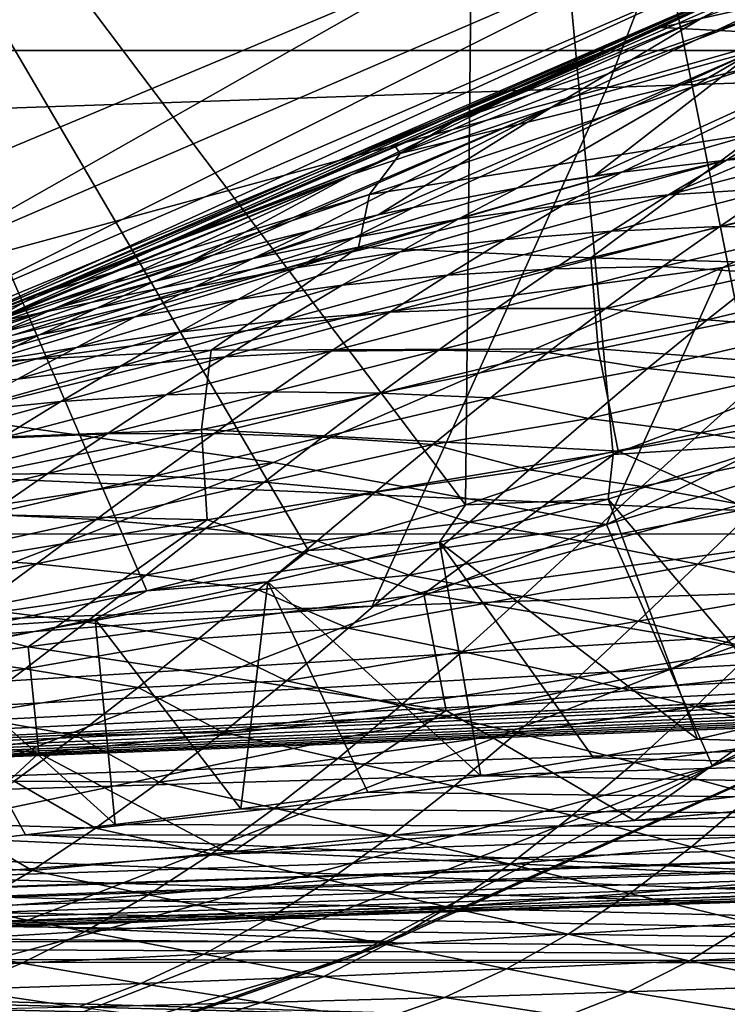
# Model space of a CAD drawing. Header units: metres. Extents: x -24 to 127, y -24 to 24.
# Tile 44 of 151: x 8.19 to 9.64, y -22.4 to -20.38. Entities that reach past the tile are written whole.
import ezdxf

# ---------------------------------------------------------------- set-up
doc = ezdxf.new("R2010")
doc.units = ezdxf.units.M
doc.layers.add('solid_12_381_051_XXX', color=7, linetype='CONTINUOUS')

msp = doc.modelspace()

# ---------------------------------------------------------------- linework, layer by layer
at = {"layer": 'solid_12_381_051_XXX'}
for points in [[(9.697616, -21.158199, 115.500305), (10.788756, -17.43136, 115.500305), (9.135562, -18.350891, 115.500305)], [(9.103477, -21.373009, 115.500305), (9.135562, -18.350891, 115.500305), (7.402788, -19.116707, 115.500305)], [(9.103477, -21.373009, 115.500305), (9.406446, -21.27013, 115.500305), (9.135562, -18.350891, 115.500305)], [(9.406446, -21.27013, 115.500305), (9.697616, -21.158199, 115.500305), (9.135562, -18.350891, 115.500305)], [(8.781968, -21.466639, 115.500305), (9.103477, -21.373009, 115.500305), (7.402788, -19.116707, 115.500305)], [(8.45036, -21.549452, 115.500305), (8.781968, -21.466639, 115.500305), (7.402788, -19.116707, 115.500305)], [(8.111662, -21.622686, 115.500305), (8.45036, -21.549452, 115.500305), (7.402788, -19.116707, 115.500305)], [(-14.275176, -19.292933, -4), (14.26134, -19.303198, -4), (-12.579165, -20.438396, -4)], [(-12.579165, -20.438396, -4), (14.26134, -19.303198, -4), (12.574455, -20.44149, -4)], [(9.394648, -20.516787, 145.265808), (13.25068, -20.384823, 145.272369), (13.596036, -19.324842, 145.380463)], [(9.803951, -19.455563, 145.37001), (9.394648, -20.516787, 145.265808), (13.596036, -19.324842, 145.380463)], [(5.522888, -20.650442, 145.257324), (9.394648, -20.516787, 145.265808), (9.803951, -19.455563, 145.37001)], [(5.98766, -19.588881, 145.356583), (5.522888, -20.650442, 145.257324), (9.803951, -19.455563, 145.37001)], [(11.239038, -19.491295), (9.504543, -20.393824), (11.41402, -19.967236)], [(9.705666, -20.299017, 99.090096), (9.504543, -20.393824), (11.239038, -19.491295)], [(59.841751, -19.867161, 145.14682), (1.109345, -22.166018, 145.039566), (59.851875, -20.189493, 145.038406)], [(55.963516, -19.998268, 145.153839), (1.109345, -22.166018, 145.039566), (59.841751, -19.867161, 145.14682)], [(9.504543, -20.393824), (10.531027, -20.447254), (11.41402, -19.967236)], [(55.963516, -19.998268, 145.153839), (52.034367, -20.130415, 145.153961), (1.109345, -22.166018, 145.039566)], [(52.034367, -20.130415, 145.153961), (48.109379, -20.262423, 145.154083), (1.109345, -22.166018, 145.039566)], [(7.969439, -20.88072, 118.090416), (9.73667, -20.117496, 118.090416), (8.008641, -20.983437, 118.200302)], [(9.022534, -20.283527, 118.050301), (9.73667, -20.117496, 118.090416), (7.969439, -20.88072, 118.090416)], [(9.73667, -20.117496, 118.090416), (9.784565, -20.216459, 118.200302), (8.008641, -20.983437, 118.200302)], [(59.851875, -20.189493, 145.038406), (1.109345, -22.166018, 145.039566), (59.859264, -20.418592, 144.783661)], [(8.008641, -20.983437, 118.200302), (9.784565, -20.216459, 118.200302), (8.02297, -21.020988, 118.350304)], [(9.784565, -20.216459, 118.200302), (9.802072, -20.25264, 118.350304), (8.02297, -21.020988, 118.350304)], [(9.883652, -20.21579, 99.855171), (9.143891, -20.558191, 99.657066), (9.705666, -20.299017, 99.090096)], [(9.883652, -20.21579, 99.855171), (9.182291, -20.543585, 100.530533), (9.143891, -20.558191, 99.657066)], [(9.590851, -20.373678, 101.063431), (9.182291, -20.543585, 100.530533), (9.883652, -20.21579, 99.855171)], [(10.007833, -20.217781, 101.590546), (9.279767, -20.558157, 102.225449), (9.590851, -20.373678, 101.063431)], [(9.698309, -20.441282, 102.728195), (9.279767, -20.558157, 102.225449), (10.007833, -20.217781, 101.590546)], [(8.224089, -20.943123, 138.832825), (8.02297, -21.020988, 118.350304), (9.802072, -20.25264, 118.350304)], [(8.459322, -20.849218, 138.761627), (8.224089, -20.943123, 138.832825), (9.802072, -20.25264, 118.350304)], [(8.960238, -20.638899, 138.618195), (8.459322, -20.849218, 138.761627), (9.802072, -20.25264, 118.350304)], [(9.083547, -20.584927, 138.584656), (8.960238, -20.638899, 138.618195), (9.802072, -20.25264, 118.350304)], [(9.693583, -20.304789, 138.429977), (9.083547, -20.584927, 138.584656), (9.802072, -20.25264, 118.350304)], [(48.109379, -20.262423, 145.154083), (44.188541, -20.394289, 145.154205), (1.109345, -22.166018, 145.039566)], [(7.751997, -20.268105, 118.050301), (9.022534, -20.283527, 118.050301), (8.117997, -20.66243, 118.050301)], [(8.117997, -20.66243, 118.050301), (9.022534, -20.283527, 118.050301), (7.969439, -20.88072, 118.090416)], [(9.779688, -20.280197, 138.785385), (9.083547, -20.584927, 138.584656), (9.693583, -20.304789, 138.429977)], [(9.779688, -20.280197, 138.785385), (9.712507, -20.367552, 139.209793), (9.083547, -20.584927, 138.584656)], [(9.705666, -20.299017, 99.090096), (9.143891, -20.558191, 99.657066), (9.504543, -20.393824)], [(10.129232, -20.350868, 103.220413), (9.367981, -20.69841, 103.820938), (9.698309, -20.441282, 102.728195)], [(9.424743, -20.690599, 103.883743), (9.367981, -20.69841, 103.820938), (10.129232, -20.350868, 103.220413)], [(9.638849, -20.666159, 104.11689), (9.424743, -20.690599, 103.883743), (10.129232, -20.350868, 103.220413)], [(9.701792, -20.66053, 104.184479), (9.638849, -20.666159, 104.11689), (10.129232, -20.350868, 103.220413)], [(9.590851, -20.373678, 101.063431), (8.871694, -20.695816, 101.714348), (9.182291, -20.543585, 100.530533)], [(9.279767, -20.558157, 102.225449), (8.871694, -20.695816, 101.714348), (9.590851, -20.373678, 101.063431)], [(8.96958, -20.652508, 139.016907), (9.083547, -20.584927, 138.584656), (9.712507, -20.367552, 139.209793)], [(8.96958, -20.652508, 139.016907), (9.712507, -20.367552, 139.209793), (9.690554, -20.475662, 139.640839)], [(44.188541, -20.394289, 145.154205), (40.271862, -20.526018, 145.154312), (1.109345, -22.166018, 145.039566)], [(9.504543, -20.393824), (7.692328, -21.143669), (10.531027, -20.447254)], [(7.974201, -21.039537, 100.792358), (7.692328, -21.143669), (9.504543, -20.393824)], [(8.566689, -20.805332, 100.224487), (7.974201, -21.039537, 100.792358), (9.504543, -20.393824)], [(9.143891, -20.558191, 99.657066), (8.566689, -20.805332, 100.224487), (9.504543, -20.393824)], [(13.25068, -20.384823, 145.272369), (8.912516, -21.580709, 145.155258), (12.827929, -21.449024, 145.155136)], [(9.394648, -20.516787, 145.265808), (8.912516, -21.580709, 145.155258), (13.25068, -20.384823, 145.272369)], [(59.859264, -20.418592, 144.783661), (1.109345, -22.166018, 145.039566), (1.117308, -22.394527, 144.784851)], [(59.859264, -20.418592, 144.783661), (1.117308, -22.394527, 144.784851), (1.120382, -22.47504, 144.451126)], [(59.859264, -20.418592, 144.783661), (1.120382, -22.47504, 144.451126), (59.861588, -20.49943, 144.450089)], [(6.613466, -22.227875, 142.425186), (59.859268, -20.418762, 142.388962), (59.861588, -20.49943, 142.722702)], [(6.613466, -22.227875, 142.425186), (7.283093, -22.185158, 142.384247), (59.859268, -20.418762, 142.388962)], [(7.283093, -22.185158, 142.384247), (7.952052, -22.138771, 142.343018), (59.859268, -20.418762, 142.388962)], [(7.952052, -22.138771, 142.343018), (8.619524, -22.088577, 142.301987), (59.859268, -20.418762, 142.388962)], [(8.619524, -22.088577, 142.301987), (9.450535, -22.02037, 142.251785), (59.859268, -20.418762, 142.388962)], [(9.450535, -22.02037, 142.251785), (10.276367, -21.946102, 142.203812), (59.859268, -20.418762, 142.388962)], [(-12.579165, -20.438396, -4), (12.574455, -20.44149, -4), (10.799569, -21.432852, -4)], [(-12.579165, -20.438396, -4), (10.799569, -21.432852, -4), (-10.794077, -21.435608, -4)], [(7.692328, -21.143669), (9.631575, -20.886044), (10.531027, -20.447254)], [(9.698309, -20.441282, 102.728195), (8.925008, -20.778486, 103.316063), (9.279767, -20.558157, 102.225449)], [(8.997091, -20.763208, 103.400002), (8.925008, -20.778486, 103.316063), (9.698309, -20.441282, 102.728195)], [(9.210792, -20.722977, 103.644791), (8.997091, -20.763208, 103.400002), (9.698309, -20.441282, 102.728195)], [(9.367981, -20.69841, 103.820938), (9.210792, -20.722977, 103.644791), (9.698309, -20.441282, 102.728195)], [(11.128927, -20.564457, -0.07612), (10.531027, -20.447254), (9.631575, -20.886044)], [(8.906872, -20.736238, 139.462631), (9.690554, -20.475662, 139.640839), (9.704774, -20.610218, 140.068695)], [(8.96958, -20.652508, 139.016907), (9.690554, -20.475662, 139.640839), (8.906872, -20.736238, 139.462631)], [(1.120382, -22.47504, 144.451126), (1.8965, -22.448938, 142.68895), (59.861588, -20.49943, 142.722702)], [(59.861588, -20.49943, 144.450089), (1.120382, -22.47504, 144.451126), (59.861588, -20.49943, 142.722702)], [(1.8965, -22.448938, 142.68895), (2.574058, -22.423161, 142.649353), (59.861588, -20.49943, 142.722702)], [(2.574058, -22.423161, 142.649353), (3.250641, -22.396427, 142.615494), (59.861588, -20.49943, 142.722702)], [(3.250641, -22.396427, 142.615494), (3.925891, -22.367735, 142.580002), (59.861588, -20.49943, 142.722702)], [(3.925891, -22.367735, 142.580002), (4.599798, -22.336807, 142.543045), (59.861588, -20.49943, 142.722702)], [(4.599798, -22.336807, 142.543045), (5.272353, -22.303373, 142.504776), (59.861588, -20.49943, 142.722702)], [(9.394648, -20.516787, 145.265808), (5.001327, -21.712252, 145.155365), (8.912516, -21.580709, 145.155258)], [(5.522888, -20.650442, 145.257324), (5.001327, -21.712252, 145.155365), (9.394648, -20.516787, 145.265808)], [(5.272353, -22.303373, 142.504776), (5.943547, -22.267155, 142.465408), (59.861588, -20.49943, 142.722702)], [(5.943547, -22.267155, 142.465408), (6.613466, -22.227875, 142.425186), (59.861588, -20.49943, 142.722702)], [(40.271862, -20.526018, 145.154312), (36.359341, -20.657604, 145.154434), (1.109345, -22.166018, 145.039566)], [(9.182291, -20.543585, 100.530533), (8.471082, -20.846865, 101.197418), (8.566689, -20.805332, 100.224487)], [(8.871694, -20.695816, 101.714348), (8.471082, -20.846865, 101.197418), (9.182291, -20.543585, 100.530533)], [(9.182291, -20.543585, 100.530533), (8.566689, -20.805332, 100.224487), (9.143891, -20.558191, 99.657066)], [(9.279767, -20.558157, 102.225449), (8.542616, -20.872766, 102.858353), (8.871694, -20.695816, 101.714348)], [(8.585645, -20.861103, 102.910835), (8.542616, -20.872766, 102.858353), (9.279767, -20.558157, 102.225449)], [(8.789715, -20.809366, 103.156464), (8.585645, -20.861103, 102.910835), (9.279767, -20.558157, 102.225449)], [(8.925008, -20.778486, 103.316063), (8.789715, -20.809366, 103.156464), (9.279767, -20.558157, 102.225449)], [(9.392717, -21.413239, -0.07612), (11.128927, -20.564457, -0.07612), (9.631575, -20.886044)], [(11.283468, -20.850021, -0.293171), (11.128927, -20.564457, -0.07612), (9.392717, -21.413239, -0.07612)], [(8.96958, -20.652508, 139.016907), (8.960238, -20.638899, 138.618195), (9.083547, -20.584927, 138.584656)], [(8.884028, -20.844227, 139.910812), (9.704774, -20.610218, 140.068695), (9.360735, -20.866665, 140.42421)], [(8.906872, -20.736238, 139.462631), (9.704774, -20.610218, 140.068695), (8.884028, -20.844227, 139.910812)], [(9.704774, -20.610218, 140.068695), (10.135268, -20.68059, 140.547607), (9.360735, -20.866665, 140.42421)], [(36.359341, -20.657604, 145.154434), (32.450977, -20.789053, 145.154556), (1.109345, -22.166018, 145.039566)], [(8.96958, -20.652508, 139.016907), (8.224089, -20.943123, 138.832825), (8.459322, -20.849218, 138.761627)], [(8.96958, -20.652508, 139.016907), (8.906872, -20.736238, 139.462631), (8.224089, -20.943123, 138.832825)], [(8.96958, -20.652508, 139.016907), (8.459322, -20.849218, 138.761627), (8.960238, -20.638899, 138.618195)], [(9.520421, -20.73757, 104.299294), (9.701792, -20.66053, 104.184479), (9.858503, -20.649132, 104.349541)], [(9.520421, -20.73757, 104.299294), (9.858503, -20.649132, 104.349541), (9.741774, -20.723749, 104.531235)], [(9.303619, -20.758368, 104.061684), (9.424743, -20.690599, 103.883743), (9.638849, -20.666159, 104.11689)], [(9.303619, -20.758368, 104.061684), (9.638849, -20.666159, 104.11689), (9.520421, -20.73757, 104.299294)], [(9.520421, -20.73757, 104.299294), (9.638849, -20.666159, 104.11689), (9.701792, -20.66053, 104.184479)], [(8.871694, -20.695816, 101.714348), (8.140298, -20.993151, 102.357964), (8.471082, -20.846865, 101.197418)], [(8.177097, -20.981358, 102.404381), (8.140298, -20.993151, 102.357964), (8.871694, -20.695816, 101.714348)], [(8.381526, -20.918608, 102.659973), (8.177097, -20.981358, 102.404381), (8.871694, -20.695816, 101.714348)], [(8.542616, -20.872766, 102.858353), (8.381526, -20.918608, 102.659973), (8.871694, -20.695816, 101.714348)], [(9.088887, -20.787481, 103.822464), (9.210792, -20.722977, 103.644791), (9.424743, -20.690599, 103.883743)], [(9.088887, -20.787481, 103.822464), (9.424743, -20.690599, 103.883743), (9.303619, -20.758368, 104.061684)], [(9.424743, -20.690599, 103.883743), (9.210792, -20.722977, 103.644791), (9.367981, -20.69841, 103.820938)], [(9.360735, -20.866665, 140.42421), (10.135268, -20.68059, 140.547607), (10.184998, -20.889776, 140.927719)], [(8.119236, -21.002283, 139.291641), (8.224089, -20.943123, 138.832825), (8.906872, -20.736238, 139.462631)], [(8.119236, -21.002283, 139.291641), (8.906872, -20.736238, 139.462631), (8.884028, -20.844227, 139.910812)], [(8.876235, -20.824467, 103.581642), (8.997091, -20.763208, 103.400002), (9.210792, -20.722977, 103.644791)], [(8.876235, -20.824467, 103.581642), (9.210792, -20.722977, 103.644791), (9.088887, -20.787481, 103.822464)], [(9.185366, -20.828657, 104.245018), (9.520421, -20.73757, 104.299294), (9.403026, -20.811821, 104.482613)], [(9.185366, -20.828657, 104.245018), (9.303619, -20.758368, 104.061684), (9.520421, -20.73757, 104.299294)], [(9.403026, -20.811821, 104.482613), (9.741774, -20.723749, 104.531235), (9.625216, -20.802069, 104.714607)], [(9.403026, -20.811821, 104.482613), (9.520421, -20.73757, 104.299294), (9.741774, -20.723749, 104.531235)], [(9.625216, -20.802069, 104.714607), (9.961478, -20.721222, 104.767166), (9.841168, -20.807251, 104.957825)], [(9.625216, -20.802069, 104.714607), (9.741774, -20.723749, 104.531235), (9.961478, -20.721222, 104.767166)], [(8.96985, -20.853931, 104.005707), (9.303619, -20.758368, 104.061684), (9.185366, -20.828657, 104.245018)], [(8.96985, -20.853931, 104.005707), (9.088887, -20.787481, 103.822464), (9.303619, -20.758368, 104.061684)], [(8.667465, -20.867655, 103.336319), (8.925008, -20.778486, 103.316063), (8.997091, -20.763208, 103.400002)], [(8.667465, -20.867655, 103.336319), (8.997091, -20.763208, 103.400002), (8.876235, -20.824467, 103.581642)], [(8.667465, -20.867655, 103.336319), (8.789715, -20.809366, 103.156464), (8.925008, -20.778486, 103.316063)], [(32.450977, -20.789053, 145.154556), (30.352413, -20.859632, 145.154617), (1.109345, -22.166018, 145.039566)], [(8.756491, -20.887209, 103.764702), (9.088887, -20.787481, 103.822464), (8.96985, -20.853931, 104.005707)], [(8.756491, -20.887209, 103.764702), (8.876235, -20.824467, 103.581642), (9.088887, -20.787481, 103.822464)], [(8.471082, -20.846865, 101.197418), (7.974201, -21.039537, 100.792358), (8.566689, -20.805332, 100.224487)], [(8.465042, -20.91522, 103.082603), (8.585645, -20.861103, 102.910835), (8.789715, -20.809366, 103.156464)], [(8.465042, -20.91522, 103.082603), (8.789715, -20.809366, 103.156464), (8.667465, -20.867655, 103.336319)], [(9.067085, -20.901775, 104.427521), (9.403026, -20.811821, 104.482613), (9.285538, -20.889334, 104.665092)], [(9.067085, -20.901775, 104.427521), (9.185366, -20.828657, 104.245018), (9.403026, -20.811821, 104.482613)], [(9.285538, -20.889334, 104.665092), (9.625216, -20.802069, 104.714607), (9.508505, -20.88409, 104.897125)], [(9.285538, -20.889334, 104.665092), (9.403026, -20.811821, 104.482613), (9.625216, -20.802069, 104.714607)], [(9.508505, -20.88409, 104.897125), (9.625216, -20.802069, 104.714607), (9.841168, -20.807251, 104.957825)], [(9.508505, -20.88409, 104.897125), (9.841168, -20.807251, 104.957825), (9.720579, -20.897808, 105.147583)], [(8.547031, -20.926872, 103.519234), (8.876235, -20.824467, 103.581642), (8.756491, -20.887209, 103.764702)], [(8.547031, -20.926872, 103.519234), (8.667465, -20.867655, 103.336319), (8.876235, -20.824467, 103.581642)], [(8.850847, -20.922781, 104.188126), (9.185366, -20.828657, 104.245018), (9.067085, -20.901775, 104.427521)], [(8.850847, -20.922781, 104.188126), (8.96985, -20.853931, 104.005707), (9.185366, -20.828657, 104.245018)], [(30.352413, -20.859632, 145.154617), (28.53182, -20.920864, 145.154663), (1.109345, -22.166018, 145.039566)], [(8.471082, -20.846865, 101.197418), (7.752154, -21.12454, 101.861237), (7.974201, -21.039537, 100.792358)], [(7.781624, -21.114241, 101.899315), (7.752154, -21.12454, 101.861237), (8.471082, -20.846865, 101.197418)], [(7.979144, -21.046354, 102.153168), (7.781624, -21.114241, 101.899315), (8.471082, -20.846865, 101.197418)], [(8.140298, -20.993151, 102.357964), (7.979144, -21.046354, 102.153168), (8.471082, -20.846865, 101.197418)], [(8.059285, -21.082674, 139.759399), (8.884028, -20.844227, 139.910812), (8.582229, -21.055725, 140.306335)], [(8.119236, -21.002283, 139.291641), (8.884028, -20.844227, 139.910812), (8.059285, -21.082674, 139.759399)], [(8.884028, -20.844227, 139.910812), (9.360735, -20.866665, 140.42421), (8.582229, -21.055725, 140.306335)], [(8.636826, -20.951925, 103.94696), (8.96985, -20.853931, 104.005707), (8.850847, -20.922781, 104.188126)], [(8.636826, -20.951925, 103.94696), (8.756491, -20.887209, 103.764702), (8.96985, -20.853931, 104.005707)], [(11.283468, -20.850021, -0.293171), (9.392717, -21.413239, -0.07612), (9.523148, -21.71059, -0.293171)], [(11.283468, -20.850021, -0.293171), (9.523148, -21.71059, -0.293171), (11.386651, -21.040688, -0.618042)], [(8.26062, -20.970232, 102.832954), (8.542616, -20.872766, 102.858353), (8.585645, -20.861103, 102.910835)], [(8.26062, -20.970232, 102.832954), (8.585645, -20.861103, 102.910835), (8.465042, -20.91522, 103.082603)], [(8.26062, -20.970232, 102.832954), (8.381526, -20.918608, 102.659973), (8.542616, -20.872766, 102.858353)], [(8.34753, -20.96944, 103.260033), (8.667465, -20.867655, 103.336319), (8.547031, -20.926872, 103.519234)], [(8.34753, -20.96944, 103.260033), (8.465042, -20.91522, 103.082603), (8.667465, -20.867655, 103.336319)], [(8.582229, -21.055725, 140.306335), (9.360735, -20.866665, 140.42421), (9.375637, -21.053379, 140.831924)], [(9.360735, -20.866665, 140.42421), (10.184998, -20.889776, 140.927719), (9.375637, -21.053379, 140.831924)], [(7.692328, -21.143669), (8.709864, -21.286419), (9.631575, -20.886044)], [(8.426693, -20.987635, 103.701393), (8.756491, -20.887209, 103.764702), (8.636826, -20.951925, 103.94696)], [(8.426693, -20.987635, 103.701393), (8.547031, -20.926872, 103.519234), (8.756491, -20.887209, 103.764702)], [(9.392717, -21.413239, -0.07612), (9.631575, -20.886044), (8.709864, -21.286419)], [(8.948363, -20.978146, 104.609825), (9.285538, -20.889334, 104.665092), (9.167505, -20.970558, 104.847412)], [(8.948363, -20.978146, 104.609825), (9.067085, -20.901775, 104.427521), (9.285538, -20.889334, 104.665092)], [(9.167505, -20.970558, 104.847412), (9.508505, -20.88409, 104.897125), (9.391149, -20.970251, 105.079491)], [(9.167505, -20.970558, 104.847412), (9.285538, -20.889334, 104.665092), (9.508505, -20.88409, 104.897125)], [(9.375637, -21.053379, 140.831924), (10.184998, -20.889776, 140.927719), (10.257591, -21.121254, 141.285355)], [(9.391149, -20.970251, 105.079491), (9.508505, -20.88409, 104.897125), (9.720579, -20.897808, 105.147583)], [(9.391149, -20.970251, 105.079491), (9.720579, -20.897808, 105.147583), (9.599153, -20.993277, 105.337189)], [(9.599153, -20.993277, 105.337189), (9.720579, -20.897808, 105.147583), (9.948137, -20.911131, 105.375084)], [(28.53182, -20.920864, 145.154663), (24.599512, -21.053118, 145.154785), (1.109345, -22.166018, 145.039566)], [(8.057713, -21.030073, 102.581764), (8.177097, -20.981358, 102.404381), (8.381526, -20.918608, 102.659973)], [(8.057713, -21.030073, 102.581764), (8.381526, -20.918608, 102.659973), (8.26062, -20.970232, 102.832954)], [(8.142472, -21.021519, 103.010338), (8.465042, -20.91522, 103.082603), (8.34753, -20.96944, 103.260033)], [(8.142472, -21.021519, 103.010338), (8.26062, -20.970232, 102.832954), (8.465042, -20.91522, 103.082603)], [(8.731489, -20.994413, 104.370316), (9.067085, -20.901775, 104.427521), (8.948363, -20.978146, 104.609825)], [(8.731489, -20.994413, 104.370316), (8.850847, -20.922781, 104.188126), (9.067085, -20.901775, 104.427521)], [(9.599153, -20.993277, 105.337189), (9.948137, -20.911131, 105.375084), (9.827414, -21.012024, 105.564636)], [(8.2301, -21.02471, 103.436798), (8.547031, -20.926872, 103.519234), (8.426693, -20.987635, 103.701393)], [(8.2301, -21.02471, 103.436798), (8.34753, -20.96944, 103.260033), (8.547031, -20.926872, 103.519234)], [(8.516879, -21.018967, 104.128975), (8.850847, -20.922781, 104.188126), (8.731489, -20.994413, 104.370316)], [(8.516879, -21.018967, 104.128975), (8.636826, -20.951925, 103.94696), (8.850847, -20.922781, 104.188126)], [(8.224089, -20.943123, 138.832825), (7.948735, -21.049171, 138.919327), (8.02297, -21.020988, 118.350304)], [(8.119236, -21.002283, 139.291641), (7.948735, -21.049171, 138.919327), (8.224089, -20.943123, 138.832825)], [(8.306147, -21.050278, 103.883286), (8.636826, -20.951925, 103.94696), (8.516879, -21.018967, 104.128975)], [(8.306147, -21.050278, 103.883286), (8.426693, -20.987635, 103.701393), (8.636826, -20.951925, 103.94696)], [(7.939001, -21.078646, 102.759087), (8.26062, -20.970232, 102.832954), (8.142472, -21.021519, 103.010338)], [(7.939001, -21.078646, 102.759087), (8.057713, -21.030073, 102.581764), (8.26062, -20.970232, 102.832954)], [(8.024381, -21.0735, 103.187164), (8.34753, -20.96944, 103.260033), (8.2301, -21.02471, 103.436798)], [(8.024381, -21.0735, 103.187164), (8.142472, -21.021519, 103.010338), (8.34753, -20.96944, 103.260033)], [(8.611188, -21.06922, 104.553146), (8.948363, -20.978146, 104.609825), (8.828645, -21.058098, 104.792709)], [(8.611188, -21.06922, 104.553146), (8.731489, -20.994413, 104.370316), (8.948363, -20.978146, 104.609825)], [(8.828645, -21.058098, 104.792709), (9.167505, -20.970558, 104.847412), (9.0485, -21.055691, 105.030144)], [(8.828645, -21.058098, 104.792709), (8.948363, -20.978146, 104.609825), (9.167505, -20.970558, 104.847412)], [(9.0485, -21.055691, 105.030144), (9.391149, -20.970251, 105.079491), (9.27294, -21.060547, 105.261909)], [(9.0485, -21.055691, 105.030144), (9.167505, -20.970558, 104.847412), (9.391149, -20.970251, 105.079491)], [(9.27294, -21.060547, 105.261909), (9.391149, -20.970251, 105.079491), (9.599153, -20.993277, 105.337189)], [(8.112569, -21.08131, 103.613251), (8.426693, -20.987635, 103.701393), (8.306147, -21.050278, 103.883286)], [(8.112569, -21.08131, 103.613251), (8.2301, -21.02471, 103.436798), (8.426693, -20.987635, 103.701393)], [(8.396083, -21.08872, 104.3116), (8.731489, -20.994413, 104.370316), (8.611188, -21.06922, 104.553146)], [(8.396083, -21.08872, 104.3116), (8.516879, -21.018967, 104.128975), (8.731489, -20.994413, 104.370316)], [(9.27294, -21.060547, 105.261909), (9.599153, -20.993277, 105.337189), (9.477197, -21.093119, 105.526024)], [(9.477197, -21.093119, 105.526024), (9.599153, -20.993277, 105.337189), (9.827414, -21.012024, 105.564636)], [(8.18486, -21.115152, 104.06572), (8.516879, -21.018967, 104.128975), (8.396083, -21.08872, 104.3116)], [(8.18486, -21.115152, 104.06572), (8.306147, -21.050278, 103.883286), (8.516879, -21.018967, 104.128975)], [(9.477197, -21.093119, 105.526024), (9.827414, -21.012024, 105.564636), (9.706518, -21.117163, 105.752602)], [(7.906216, -21.126419, 103.363701), (8.2301, -21.02471, 103.436798), (8.112569, -21.08131, 103.613251)], [(7.906216, -21.126419, 103.363701), (8.024381, -21.0735, 103.187164), (8.2301, -21.02471, 103.436798)], [(9.523148, -21.71059, -0.293171), (9.610233, -21.909126, -0.618042), (11.386651, -21.040688, -0.618042)], [(11.386651, -21.040688, -0.618042), (9.610233, -21.909126, -0.618042), (10.718762, -21.473429, -1)], [(24.599512, -21.053118, 145.154785), (20.671427, -21.185228, 145.154907), (1.109345, -22.166018, 145.039566)], [(7.801109, -21.247, 140.192612), (8.582229, -21.055725, 140.306335), (8.562721, -21.218397, 140.740997)], [(8.059285, -21.082674, 139.759399), (8.582229, -21.055725, 140.306335), (7.801109, -21.247, 140.192612)], [(7.994502, -21.139536, 103.790054), (8.306147, -21.050278, 103.883286), (8.18486, -21.115152, 104.06572)], [(7.994502, -21.139536, 103.790054), (8.112569, -21.08131, 103.613251), (8.306147, -21.050278, 103.883286)], [(8.489881, -21.147135, 104.736656), (8.828645, -21.058098, 104.792709), (8.708251, -21.141241, 104.975639)], [(8.489881, -21.147135, 104.736656), (8.611188, -21.06922, 104.553146), (8.828645, -21.058098, 104.792709)], [(8.562721, -21.218397, 140.740997), (9.375637, -21.053379, 140.831924), (9.417191, -21.262718, 141.221664)], [(8.582229, -21.055725, 140.306335), (9.375637, -21.053379, 140.831924), (8.562721, -21.218397, 140.740997)], [(8.708251, -21.141241, 104.975639), (9.0485, -21.055691, 105.030144), (8.929224, -21.143963, 105.212128)], [(8.708251, -21.141241, 104.975639), (8.828645, -21.058098, 104.792709), (9.0485, -21.055691, 105.030144)], [(8.929224, -21.143963, 105.212128), (9.0485, -21.055691, 105.030144), (9.27294, -21.060547, 105.261909)], [(8.929224, -21.143963, 105.212128), (9.27294, -21.060547, 105.261909), (9.154843, -21.153852, 105.442818)], [(9.154843, -21.153852, 105.442818), (9.27294, -21.060547, 105.261909), (9.477197, -21.093119, 105.526024)], [(9.375637, -21.053379, 140.831924), (10.257591, -21.121254, 141.285355), (9.417191, -21.262718, 141.221664)], [(8.274062, -21.161371, 104.495369), (8.611188, -21.06922, 104.553146), (8.489881, -21.147135, 104.736656)], [(8.274062, -21.161371, 104.495369), (8.396083, -21.08872, 104.3116), (8.611188, -21.06922, 104.553146)], [(8.062257, -21.182594, 104.24955), (8.396083, -21.08872, 104.3116), (8.274062, -21.161371, 104.495369)], [(8.062257, -21.182594, 104.24955), (8.18486, -21.115152, 104.06572), (8.396083, -21.08872, 104.3116)], [(9.154843, -21.153852, 105.442818), (9.477197, -21.093119, 105.526024), (9.355805, -21.195799, 105.712296)], [(9.355805, -21.195799, 105.712296), (9.477197, -21.093119, 105.526024), (9.706518, -21.117163, 105.752602)], [(9.355805, -21.195799, 105.712296), (9.706518, -21.117163, 105.752602), (9.58626, -21.225035, 105.937645)], [(9.417191, -21.262718, 141.221664), (10.257591, -21.121254, 141.285355), (9.829347, -21.444773, 141.599075)], [(9.58626, -21.225035, 105.937645), (9.706518, -21.117163, 105.752602), (9.939747, -21.149099, 105.97393)], [(8.368665, -21.227188, 104.919159), (8.708251, -21.141241, 104.975639), (8.588228, -21.226477, 105.156982)], [(8.368665, -21.227188, 104.919159), (8.489881, -21.147135, 104.736656), (8.708251, -21.141241, 104.975639)], [(8.588228, -21.226477, 105.156982), (8.708251, -21.141241, 104.975639), (8.929224, -21.143963, 105.212128)], [(7.692328, -21.143669), (5.827826, -21.732061), (8.709864, -21.286419)], [(7.938856, -21.252228, 104.433983), (8.274062, -21.161371, 104.495369), (8.151721, -21.236206, 104.678886)], [(7.938856, -21.252228, 104.433983), (8.062257, -21.182594, 104.24955), (8.274062, -21.161371, 104.495369)], [(8.151721, -21.236206, 104.678886), (8.489881, -21.147135, 104.736656), (8.368665, -21.227188, 104.919159)], [(8.151721, -21.236206, 104.678886), (8.274062, -21.161371, 104.495369), (8.489881, -21.147135, 104.736656)], [(8.588228, -21.226477, 105.156982), (8.929224, -21.143963, 105.212128), (8.810407, -21.234339, 105.39222)], [(8.810407, -21.234339, 105.39222), (8.929224, -21.143963, 105.212128), (9.154843, -21.153852, 105.442818)], [(8.810407, -21.234339, 105.39222), (9.154843, -21.153852, 105.442818), (9.03713, -21.249338, 105.62175)], [(9.03713, -21.249338, 105.62175), (9.154843, -21.153852, 105.442818), (9.355805, -21.195799, 105.712296)], [(9.741963, -21.248314, 115.450317), (9.697616, -21.158199, 115.500305), (9.406446, -21.27013, 115.500305)], [(9.58626, -21.225035, 105.937645), (9.939747, -21.149099, 105.97393), (9.820539, -21.262072, 106.157753)], [(20.671427, -21.185228, 145.154907), (16.747566, -21.317198, 145.155014), (1.109345, -22.166018, 145.039566)], [(9.03713, -21.249338, 105.62175), (9.355805, -21.195799, 105.712296), (9.234357, -21.300962, 105.896912)], [(9.234357, -21.300962, 105.896912), (9.355805, -21.195799, 105.712296), (9.58626, -21.225035, 105.937645)], [(7.747575, -21.384186, 140.653595), (8.562721, -21.218397, 140.740997), (8.573923, -21.403667, 141.16217)], [(7.801109, -21.247, 140.192612), (8.562721, -21.218397, 140.740997), (7.747575, -21.384186, 140.653595)], [(8.562721, -21.218397, 140.740997), (9.417191, -21.262718, 141.221664), (8.573923, -21.403667, 141.16217)], [(8.029541, -21.312618, 104.86142), (8.368665, -21.227188, 104.919159), (8.247462, -21.309019, 105.100754)], [(8.029541, -21.312618, 104.86142), (8.151721, -21.236206, 104.678886), (8.368665, -21.227188, 104.919159)], [(8.247462, -21.309019, 105.100754), (8.588228, -21.226477, 105.156982), (8.467989, -21.313705, 105.337593)], [(8.247462, -21.309019, 105.100754), (8.368665, -21.227188, 104.919159), (8.588228, -21.226477, 105.156982)], [(8.467989, -21.313705, 105.337593), (8.588228, -21.226477, 105.156982), (8.810407, -21.234339, 105.39222)], [(8.467989, -21.313705, 105.337593), (8.810407, -21.234339, 105.39222), (8.691139, -21.32688, 105.571762)], [(8.691139, -21.32688, 105.571762), (8.810407, -21.234339, 105.39222), (9.03713, -21.249338, 105.62175)], [(9.234357, -21.300962, 105.896912), (9.58626, -21.225035, 105.937645), (9.465695, -21.335436, 106.121147)], [(9.465695, -21.335436, 106.121147), (9.58626, -21.225035, 105.937645), (9.820539, -21.262072, 106.157753)], [(8.573923, -21.403667, 141.16217), (9.417191, -21.262718, 141.221664), (9.01863, -21.555729, 141.575241)], [(8.691139, -21.32688, 105.571762), (9.03713, -21.249338, 105.62175), (8.918787, -21.347078, 105.800217)], [(8.918787, -21.347078, 105.800217), (9.03713, -21.249338, 105.62175), (9.234357, -21.300962, 105.896912)], [(9.417191, -21.262718, 141.221664), (9.829347, -21.444773, 141.599075), (9.01863, -21.555729, 141.575241)], [(9.396474, -21.361645, 115.45607), (9.741963, -21.248314, 115.450317), (9.406446, -21.27013, 115.500305)], [(9.776597, -21.807558, 115.310699), (9.741963, -21.248314, 115.450317), (9.396474, -21.361645, 115.45607)], [(9.465695, -21.335436, 106.121147), (9.820539, -21.262072, 106.157753), (9.700821, -21.377495, 106.340073)], [(9.396474, -21.361645, 115.45607), (9.406446, -21.27013, 115.500305), (9.103477, -21.373009, 115.500305)], [(5.827826, -21.732061), (7.7701, -21.647043), (8.709864, -21.286419)], [(9.392717, -21.413239, -0.07612), (8.709864, -21.286419), (7.7701, -21.647043)], [(8.918787, -21.347078, 105.800217), (9.234357, -21.300962, 105.896912), (9.11192, -21.408388, 106.081245)], [(9.11192, -21.408388, 106.081245), (9.234357, -21.300962, 105.896912), (9.465695, -21.335436, 106.121147)], [(16.747566, -21.317198, 145.155014), (12.827929, -21.449024, 145.155136), (1.109345, -22.166018, 145.039566)], [(7.906478, -21.390879, 105.044518), (8.247462, -21.309019, 105.100754), (8.12524, -21.392841, 105.282959)], [(7.906478, -21.390879, 105.044518), (8.029541, -21.312618, 104.86142), (8.247462, -21.309019, 105.100754)], [(8.12524, -21.392841, 105.282959), (8.247462, -21.309019, 105.100754), (8.467989, -21.313705, 105.337593)], [(8.12524, -21.392841, 105.282959), (8.467989, -21.313705, 105.337593), (8.34665, -21.402977, 105.518784)], [(8.34665, -21.402977, 105.518784), (8.467989, -21.313705, 105.337593), (8.691139, -21.32688, 105.571762)], [(8.34665, -21.402977, 105.518784), (8.691139, -21.32688, 105.571762), (8.570724, -21.421415, 105.75177)], [(8.570724, -21.421415, 105.75177), (8.691139, -21.32688, 105.571762), (8.918787, -21.347078, 105.800217)], [(9.11192, -21.408388, 106.081245), (9.465695, -21.335436, 106.121147), (9.344072, -21.447855, 106.304222)], [(9.344072, -21.447855, 106.304222), (9.465695, -21.335436, 106.121147), (9.700821, -21.377495, 106.340073)], [(8.570724, -21.421415, 105.75177), (8.918787, -21.347078, 105.800217), (8.799266, -21.446674, 105.978989)], [(8.799266, -21.446674, 105.978989), (8.918787, -21.347078, 105.800217), (9.11192, -21.408388, 106.081245)], [(9.050797, -21.449484, 115.466927), (9.396474, -21.361645, 115.45607), (9.103477, -21.373009, 115.500305)], [(9.579302, -21.853668, 115.306526), (9.396474, -21.361645, 115.45607), (9.050797, -21.449484, 115.466927)], [(9.579302, -21.853668, 115.306526), (9.776597, -21.807558, 115.310699), (9.396474, -21.361645, 115.45607)], [(7.747575, -21.384186, 140.653595), (8.573923, -21.403667, 141.16217), (7.729041, -21.543633, 141.10553)], [(9.050797, -21.449484, 115.466927), (9.103477, -21.373009, 115.500305), (8.781968, -21.466639, 115.500305)], [(9.344072, -21.447855, 106.304222), (9.700821, -21.377495, 106.340073), (9.579985, -21.494551, 106.521759)], [(9.579985, -21.494551, 106.521759), (9.700821, -21.377495, 106.340073), (9.939528, -21.427, 106.553696)], [(7.729041, -21.543633, 141.10553), (8.573923, -21.403667, 141.16217), (8.206804, -21.66412, 141.553833)], [(8.001538, -21.478409, 105.466454), (8.12524, -21.392841, 105.282959), (8.34665, -21.402977, 105.518784)], [(8.001538, -21.478409, 105.466454), (8.34665, -21.402977, 105.518784), (8.223863, -21.493858, 105.701035)], [(8.573923, -21.403667, 141.16217), (9.01863, -21.555729, 141.575241), (8.206804, -21.66412, 141.553833)], [(8.223863, -21.493858, 105.701035), (8.34665, -21.402977, 105.518784), (8.570724, -21.421415, 105.75177)], [(7.592345, -22.115746, -0.07612), (9.392717, -21.413239, -0.07612), (7.7701, -21.647043)], [(9.523148, -21.71059, -0.293171), (9.392717, -21.413239, -0.07612), (7.592345, -22.115746, -0.07612)], [(8.223863, -21.493858, 105.701035), (8.570724, -21.421415, 105.75177), (8.44894, -21.517296, 105.932549)], [(8.44894, -21.517296, 105.932549), (8.570724, -21.421415, 105.75177), (8.799266, -21.446674, 105.978989)], [(8.799266, -21.446674, 105.978989), (9.11192, -21.408388, 106.081245), (8.988134, -21.517227, 106.265785)], [(8.988134, -21.517227, 106.265785), (9.11192, -21.408388, 106.081245), (9.344072, -21.447855, 106.304222)], [(-10.794077, -21.435608, -4), (10.799569, -21.432852, -4), (8.949168, -22.26848, -4)], [(-10.794077, -21.435608, -4), (8.949168, -22.26848, -4), (-8.933308, -22.274727, -4)], [(8.949168, -22.26848, -4), (10.799569, -21.432852, -4), (10.718762, -21.473429, -1)], [(9.01863, -21.555729, 141.575241), (9.829347, -21.444773, 141.599075), (9.89964, -21.703178, 141.923889)], [(9.579985, -21.494551, 106.521759), (9.939528, -21.427, 106.553696), (9.819456, -21.54825, 106.733856)], [(12.827929, -21.449024, 145.155136), (8.912516, -21.580709, 145.155258), (1.109345, -22.166018, 145.039566)], [(8.44894, -21.517296, 105.932549), (8.799266, -21.446674, 105.978989), (8.678495, -21.547216, 106.158173)], [(8.678495, -21.547216, 106.158173), (8.799266, -21.446674, 105.978989), (8.988134, -21.517227, 106.265785)], [(8.698421, -21.530716, 115.47435), (9.050797, -21.449484, 115.466927), (8.781968, -21.466639, 115.500305)], [(9.13549, -21.928617, 115.295784), (9.050797, -21.449484, 115.466927), (8.698421, -21.530716, 115.47435)], [(8.988134, -21.517227, 106.265785), (9.344072, -21.447855, 106.304222), (9.221156, -21.561136, 106.487175)], [(9.366271, -21.892252, 115.301743), (9.579302, -21.853668, 115.306526), (9.050797, -21.449484, 115.466927)], [(9.13549, -21.928617, 115.295784), (9.366271, -21.892252, 115.301743), (9.050797, -21.449484, 115.466927)], [(9.221156, -21.561136, 106.487175), (9.344072, -21.447855, 106.304222), (9.579985, -21.494551, 106.521759)], [(7.876491, -21.564972, 105.651016), (8.001538, -21.478409, 105.466454), (8.223863, -21.493858, 105.701035)], [(8.698421, -21.530716, 115.47435), (8.781968, -21.466639, 115.500305), (8.45036, -21.549452, 115.500305)], [(9.610233, -21.909126, -0.618042), (8.862804, -22.303602, -1), (10.718762, -21.473429, -1)], [(8.949168, -22.26848, -4), (10.718762, -21.473429, -1), (8.862804, -22.303602, -1)], [(7.876491, -21.564972, 105.651016), (8.223863, -21.493858, 105.701035), (8.099907, -21.585361, 105.883934)], [(8.099907, -21.585361, 105.883934), (8.223863, -21.493858, 105.701035), (8.44894, -21.517296, 105.932549)], [(9.221156, -21.561136, 106.487175), (9.579985, -21.494551, 106.521759), (9.457943, -21.611742, 106.70295)], [(9.457943, -21.611742, 106.70295), (9.579985, -21.494551, 106.521759), (9.819456, -21.54825, 106.733856)], [(8.099907, -21.585361, 105.883934), (8.44894, -21.517296, 105.932549), (8.326091, -21.613363, 106.113655)], [(8.326091, -21.613363, 106.113655), (8.44894, -21.517296, 105.932549), (8.678495, -21.547216, 106.158173)], [(8.678495, -21.547216, 106.158173), (8.988134, -21.517227, 106.265785), (8.863275, -21.625931, 106.450157)], [(8.863275, -21.625931, 106.450157), (8.988134, -21.517227, 106.265785), (9.221156, -21.561136, 106.487175)], [(7.729041, -21.543633, 141.10553), (8.206804, -21.66412, 141.553833), (7.39479, -21.769831, 141.533844)], [(8.326091, -21.613363, 106.113655), (8.678495, -21.547216, 106.158173), (8.556652, -21.647488, 106.337509)], [(8.344074, -21.607254, 115.477081), (8.698421, -21.530716, 115.47435), (8.45036, -21.549452, 115.500305)], [(8.643039, -21.996849, 115.280106), (8.698421, -21.530716, 115.47435), (8.344074, -21.607254, 115.477081)], [(8.556652, -21.647488, 106.337509), (8.678495, -21.547216, 106.158173), (8.863275, -21.625931, 106.450157)], [(8.643039, -21.996849, 115.280106), (8.903839, -21.96216, 115.288872), (8.698421, -21.530716, 115.47435)], [(8.903839, -21.96216, 115.288872), (9.13549, -21.928617, 115.295784), (8.698421, -21.530716, 115.47435)], [(8.344074, -21.607254, 115.477081), (8.45036, -21.549452, 115.500305), (8.111662, -21.622686, 115.500305)], [(8.206804, -21.66412, 141.553833), (9.01863, -21.555729, 141.575241), (9.064387, -21.794975, 141.936295)], [(8.863275, -21.625931, 106.450157), (9.221156, -21.561136, 106.487175), (9.097208, -21.673546, 106.66967)], [(9.01863, -21.555729, 141.575241), (9.89964, -21.703178, 141.923889), (9.064387, -21.794975, 141.936295)], [(9.097208, -21.673546, 106.66967), (9.221156, -21.561136, 106.487175), (9.457943, -21.611742, 106.70295)], [(9.457943, -21.611742, 106.70295), (9.819456, -21.54825, 106.733856), (9.69827, -21.668734, 106.913124)], [(8.912516, -21.580709, 145.155258), (5.001327, -21.712252, 145.155365), (1.109345, -22.166018, 145.039566)], [(7.974155, -21.677053, 106.06842), (8.099907, -21.585361, 105.883934), (8.326091, -21.613363, 106.113655)], [(7.997988, -21.677774, 115.475311), (8.344074, -21.607254, 115.477081), (8.111662, -21.622686, 115.500305)], [(8.385061, -22.028481, 115.270531), (8.344074, -21.607254, 115.477081), (7.997988, -21.677774, 115.475311)], [(8.385061, -22.028481, 115.270531), (8.643039, -21.996849, 115.280106), (8.344074, -21.607254, 115.477081)], [(7.974155, -21.677053, 106.06842), (8.326091, -21.613363, 106.113655), (8.201056, -21.709431, 106.296738)], [(8.201056, -21.709431, 106.296738), (8.326091, -21.613363, 106.113655), (8.556652, -21.647488, 106.337509)], [(8.556652, -21.647488, 106.337509), (8.863275, -21.625931, 106.450157), (8.736465, -21.733784, 106.635651)], [(8.736465, -21.733784, 106.635651), (8.863275, -21.625931, 106.450157), (9.097208, -21.673546, 106.66967)], [(9.097208, -21.673546, 106.66967), (9.457943, -21.611742, 106.70295), (9.334795, -21.727266, 106.883553)], [(9.334795, -21.727266, 106.883553), (9.457943, -21.611742, 106.70295), (9.69827, -21.668734, 106.913124)], [(8.201056, -21.709431, 106.296738), (8.556652, -21.647488, 106.337509), (8.432262, -21.747463, 106.51918)], [(8.432262, -21.747463, 106.51918), (8.556652, -21.647488, 106.337509), (8.736465, -21.733784, 106.635651)], [(7.39479, -21.769831, 141.533844), (8.206804, -21.66412, 141.553833), (8.229094, -21.882061, 141.950592)], [(8.206804, -21.66412, 141.553833), (9.064387, -21.794975, 141.936295), (8.229094, -21.882061, 141.950592)], [(7.845222, -21.768953, 106.256523), (7.974155, -21.677053, 106.06842), (8.201056, -21.709431, 106.296738)], [(8.201226, -22.049633, 115.263199), (8.385061, -22.028481, 115.270531), (7.997988, -21.677774, 115.475311)], [(8.11586, -22.059225, 115.259605), (8.201226, -22.049633, 115.263199), (7.997988, -21.677774, 115.475311)], [(8.736465, -21.733784, 106.635651), (9.097208, -21.673546, 106.66967), (8.970892, -21.78459, 106.853699)], [(8.970892, -21.78459, 106.853699), (9.097208, -21.673546, 106.66967), (9.334795, -21.727266, 106.883553)], [(9.334795, -21.727266, 106.883553), (9.69827, -21.668734, 106.913124), (9.575786, -21.786684, 107.091843)], [(9.575786, -21.786684, 107.091843), (9.69827, -21.668734, 106.913124), (9.940722, -21.732788, 107.119431)], [(9.064387, -21.794975, 141.936295), (9.89964, -21.703178, 141.923889), (9.450535, -22.02037, 142.251785)], [(9.89964, -21.703178, 141.923889), (10.276367, -21.946102, 142.203812), (9.450535, -22.02037, 142.251785)], [(9.523148, -21.71059, -0.293171), (7.592345, -22.115746, -0.07612), (7.697775, -22.422853, -0.293171)], [(9.523148, -21.71059, -0.293171), (7.697775, -22.422853, -0.293171), (9.610233, -21.909126, -0.618042)], [(7.845222, -21.768953, 106.256523), (8.201056, -21.709431, 106.296738), (8.073073, -21.804955, 106.482956)], [(8.073073, -21.804955, 106.482956), (8.201056, -21.709431, 106.296738), (8.432262, -21.747463, 106.51918)], [(8.970892, -21.78459, 106.853699), (9.334795, -21.727266, 106.883553), (9.208912, -21.840721, 107.066017)], [(9.208912, -21.840721, 107.066017), (9.334795, -21.727266, 106.883553), (9.575786, -21.786684, 107.091843)], [(8.073073, -21.804955, 106.482956), (8.432262, -21.747463, 106.51918), (8.305329, -21.845877, 106.703239)], [(8.305329, -21.845877, 106.703239), (8.432262, -21.747463, 106.51918), (8.606494, -21.840239, 106.824104)], [(8.432262, -21.747463, 106.51918), (8.736465, -21.733784, 106.635651), (8.606494, -21.840239, 106.824104)], [(8.606494, -21.840239, 106.824104), (8.736465, -21.733784, 106.635651), (8.970892, -21.78459, 106.853699)], [(9.575786, -21.786684, 107.091843), (9.940722, -21.732788, 107.119431), (9.818824, -21.852215, 107.296158)], [(7.39479, -21.769831, 141.533844), (8.229094, -21.882061, 141.950592), (7.394577, -21.964525, 141.965668)], [(8.606494, -21.840239, 106.824104), (8.970892, -21.78459, 106.853699), (8.841709, -21.892965, 107.040077)], [(8.841709, -21.892965, 107.040077), (8.970892, -21.78459, 106.853699), (9.208912, -21.840721, 107.066017)], [(9.208912, -21.840721, 107.066017), (9.575786, -21.786684, 107.091843), (9.450306, -21.901596, 107.272598)], [(9.450306, -21.901596, 107.272598), (9.575786, -21.786684, 107.091843), (9.818824, -21.852215, 107.296158)], [(7.944353, -21.897118, 106.669159), (8.073073, -21.804955, 106.482956), (8.305329, -21.845877, 106.703239)], [(8.229094, -21.882061, 141.950592), (9.064387, -21.794975, 141.936295), (8.619524, -22.088577, 142.301987)], [(9.064387, -21.794975, 141.936295), (9.450535, -22.02037, 142.251785), (8.619524, -22.088577, 142.301987)], [(16.263376, -22.055109, 115.268021), (9.776597, -21.807558, 115.310699), (9.579302, -21.853668, 115.306526)], [(7.944353, -21.897118, 106.669159), (8.305329, -21.845877, 106.703239), (8.178073, -21.939728, 106.886551)], [(8.178073, -21.939728, 106.886551), (8.305329, -21.845877, 106.703239), (8.475513, -21.941927, 107.012512)], [(8.305329, -21.845877, 106.703239), (8.606494, -21.840239, 106.824104), (8.475513, -21.941927, 107.012512)], [(8.475513, -21.941927, 107.012512), (8.606494, -21.840239, 106.824104), (8.841709, -21.892965, 107.040077)], [(8.841709, -21.892965, 107.040077), (9.208912, -21.840721, 107.066017), (9.08058, -21.949938, 107.250069)], [(9.08058, -21.949938, 107.250069), (9.208912, -21.840721, 107.066017), (9.450306, -21.901596, 107.272598)], [(16.263376, -22.055109, 115.268021), (9.579302, -21.853668, 115.306526), (9.366271, -21.892252, 115.301743)], [(9.450306, -21.901596, 107.272598), (9.818824, -21.852215, 107.296158), (9.693802, -21.967297, 107.47493)], [(7.394577, -21.964525, 141.965668), (8.229094, -21.882061, 141.950592), (7.952052, -22.138771, 142.343018)], [(8.229094, -21.882061, 141.950592), (8.619524, -22.088577, 142.301987), (7.952052, -22.138771, 142.343018)], [(7.697775, -22.422853, -0.293171), (7.768168, -22.627901, -0.618042), (9.610233, -21.909126, -0.618042)], [(9.610233, -21.909126, -0.618042), (7.768168, -22.627901, -0.618042), (8.862804, -22.303602, -1)], [(8.475513, -21.941927, 107.012512), (8.841709, -21.892965, 107.040077), (8.71198, -21.994989, 107.225616)], [(8.71198, -21.994989, 107.225616), (8.841709, -21.892965, 107.040077), (9.08058, -21.949938, 107.250069)], [(9.08058, -21.949938, 107.250069), (9.450306, -21.901596, 107.272598), (9.322831, -22.010469, 107.454147)], [(16.263376, -22.055109, 115.268021), (9.366271, -21.892252, 115.301743), (9.13549, -21.928617, 115.295784)], [(9.322831, -22.010469, 107.454147), (9.450306, -21.901596, 107.272598), (9.693802, -21.967297, 107.47493)], [(16.263376, -22.055109, 115.268021), (9.13549, -21.928617, 115.295784), (8.903839, -21.96216, 115.288872)], [(8.05139, -22.027386, 107.068008), (8.178073, -21.939728, 106.886551), (8.34498, -22.036428, 107.198967)], [(8.178073, -21.939728, 106.886551), (8.475513, -21.941927, 107.012512), (8.34498, -22.036428, 107.198967)], [(8.34498, -22.036428, 107.198967), (8.475513, -21.941927, 107.012512), (8.71198, -21.994989, 107.225616)], [(8.71198, -21.994989, 107.225616), (9.08058, -21.949938, 107.250069), (8.952021, -22.051214, 107.432716)], [(8.952021, -22.051214, 107.432716), (9.08058, -21.949938, 107.250069), (9.322831, -22.010469, 107.454147)], [(16.263376, -22.055109, 115.268021), (8.903839, -21.96216, 115.288872), (8.643039, -21.996849, 115.280106)], [(9.322831, -22.010469, 107.454147), (9.693802, -21.967297, 107.47493), (9.567234, -22.074354, 107.653725)], [(9.940268, -22.035892, 107.671417), (9.567234, -22.074354, 107.653725), (9.693802, -21.967297, 107.47493)], [(8.34498, -22.036428, 107.198967), (8.71198, -21.994989, 107.225616), (8.582767, -22.088568, 107.40905)], [(16.263376, -22.055109, 115.268021), (8.643039, -21.996849, 115.280106), (8.385061, -22.028481, 115.270531)], [(8.582767, -22.088568, 107.40905), (8.71198, -21.994989, 107.225616), (8.952021, -22.051214, 107.432716)], [(8.952021, -22.051214, 107.432716), (9.322831, -22.010469, 107.454147), (9.195333, -22.109808, 107.633934)], [(9.195333, -22.109808, 107.633934), (9.322831, -22.010469, 107.454147), (9.567234, -22.074354, 107.653725)], [(7.924911, -22.108299, 107.248314), (8.05139, -22.027386, 107.068008), (8.214842, -22.122795, 107.383797)], [(8.05139, -22.027386, 107.068008), (8.34498, -22.036428, 107.198967), (8.214842, -22.122795, 107.383797)], [(16.263376, -22.055109, 115.268021), (8.385061, -22.028481, 115.270531), (8.201226, -22.049633, 115.263199)], [(13.647905, -22.31299, 115.09594), (8.201226, -22.049633, 115.263199), (8.11586, -22.059225, 115.259605)], [(16.263376, -22.055109, 115.268021), (8.201226, -22.049633, 115.263199), (13.647905, -22.31299, 115.09594)], [(8.214842, -22.122795, 107.383797), (8.34498, -22.036428, 107.198967), (8.582767, -22.088568, 107.40905)], [(8.582767, -22.088568, 107.40905), (8.952021, -22.051214, 107.432716), (8.823977, -22.142763, 107.613228)], [(8.823977, -22.142763, 107.613228), (8.952021, -22.051214, 107.432716), (9.195333, -22.109808, 107.633934)], [(9.940268, -22.035892, 107.671417), (9.814524, -22.139666, 107.847458), (9.567234, -22.074354, 107.653725)], [(13.647905, -22.31299, 115.09594), (8.11586, -22.059225, 115.259605), (7.8206, -22.091446, 115.246307)], [(13.647905, -22.31299, 115.09594), (7.8206, -22.091446, 115.246307), (7.528381, -22.122255, 115.231728)], [(8.214842, -22.122795, 107.383797), (8.582767, -22.088568, 107.40905), (8.453722, -22.172993, 107.591148)], [(8.453722, -22.172993, 107.591148), (8.582767, -22.088568, 107.40905), (8.823977, -22.142763, 107.613228)], [(9.195333, -22.109808, 107.633934), (9.567234, -22.074354, 107.653725), (9.440765, -22.170261, 107.830574)], [(9.814524, -22.139666, 107.847458), (9.440765, -22.170261, 107.830574), (9.567234, -22.074354, 107.653725)], [(7.924911, -22.108299, 107.248314), (8.214842, -22.122795, 107.383797), (8.084278, -22.200788, 107.568382)], [(8.823977, -22.142763, 107.613228), (9.195333, -22.109808, 107.633934), (9.068283, -22.198107, 107.811668)], [(9.068283, -22.198107, 107.811668), (9.195333, -22.109808, 107.633934), (9.440765, -22.170261, 107.830574)], [(13.647905, -22.31299, 115.09594), (7.528381, -22.122255, 115.231728), (7.207724, -22.154615, 115.214317)], [(8.084278, -22.200788, 107.568382), (8.214842, -22.122795, 107.383797), (8.453722, -22.172993, 107.591148)], [(8.453722, -22.172993, 107.591148), (8.823977, -22.142763, 107.613228), (8.69586, -22.224085, 107.79274)], [(8.69586, -22.224085, 107.79274), (8.823977, -22.142763, 107.613228), (9.068283, -22.198107, 107.811668)], [(9.814524, -22.139666, 107.847458), (9.688933, -22.230656, 108.021492), (9.440765, -22.170261, 107.830574)], [(13.647905, -22.31299, 115.09594), (7.207724, -22.154615, 115.214317), (6.881626, -22.185942, 115.195236)], [(8.084278, -22.200788, 107.568382), (8.453722, -22.172993, 107.591148), (8.324159, -22.247972, 107.773132)], [(8.324159, -22.247972, 107.773132), (8.453722, -22.172993, 107.591148), (8.69586, -22.224085, 107.79274)], [(9.068283, -22.198107, 107.811668), (9.440765, -22.170261, 107.830574), (9.314617, -22.25382, 108.005592)], [(9.688933, -22.230656, 108.021492), (9.314617, -22.25382, 108.005592), (9.440765, -22.170261, 107.830574)], [(13.647905, -22.31299, 115.09594), (6.881626, -22.185942, 115.195236), (6.548107, -22.2162, 115.1745)], [(7.953378, -22.269667, 107.752831), (8.084278, -22.200788, 107.568382), (8.324159, -22.247972, 107.773132)], [(8.69586, -22.224085, 107.79274), (9.068283, -22.198107, 107.811668), (8.940936, -22.275059, 107.988754)], [(8.940936, -22.275059, 107.988754), (9.068283, -22.198107, 107.811668), (9.314617, -22.25382, 108.005592)], [(13.647905, -22.31299, 115.09594), (6.548107, -22.2162, 115.1745), (6.191909, -22.246538, 115.151146)], [(8.324159, -22.247972, 107.773132), (8.69586, -22.224085, 107.79274), (8.56717, -22.294849, 107.972244)], [(8.56717, -22.294849, 107.972244), (8.69586, -22.224085, 107.79274), (8.940936, -22.275059, 107.988754)], [(9.688933, -22.230656, 108.021492), (9.563486, -22.308002, 108.194023), (9.314617, -22.25382, 108.005592)], [(9.939905, -22.289196, 108.206345), (9.563486, -22.308002, 108.194023), (9.688933, -22.230656, 108.021492)], [(13.647905, -22.31299, 115.09594), (6.191909, -22.246538, 115.151146), (5.840694, -22.274395, 115.127113)], [(7.953378, -22.269667, 107.752831), (8.324159, -22.247972, 107.773132), (8.19425, -22.312819, 107.955017)], [(8.19425, -22.312819, 107.955017), (8.324159, -22.247972, 107.773132), (8.56717, -22.294849, 107.972244)], [(8.940936, -22.275059, 107.988754), (9.314617, -22.25382, 108.005592), (9.187966, -22.324909, 108.180298)], [(9.563486, -22.308002, 108.194023), (9.187966, -22.324909, 108.180298), (9.314617, -22.25382, 108.005592)], [(-8.933308, -22.274727, -4), (8.949168, -22.26848, -4), (7.031469, -22.946747, -4)], [(7.031469, -22.946747, -4), (8.949168, -22.26848, -4), (8.862804, -22.303602, -1)], [(7.82225, -22.32909, 107.937172), (7.953378, -22.269667, 107.752831), (8.19425, -22.312819, 107.955017)], [(13.647905, -22.31299, 115.09594), (5.840694, -22.274395, 115.127113), (5.459635, -22.302244, 115.100159)], [(8.56717, -22.294849, 107.972244), (8.940936, -22.275059, 107.988754), (8.812977, -22.34034, 108.165939)], [(8.812977, -22.34034, 108.165939), (8.940936, -22.275059, 107.988754), (9.187966, -22.324909, 108.180298)], [(9.939905, -22.289196, 108.206345), (9.814885, -22.358831, 108.37677), (9.563486, -22.308002, 108.194023)], [(10.726317, -22.466816, 114.824646), (5.342017, -22.310402, 115.091629), (5.198133, -22.320166, 115.080994)], [(13.647905, -22.31299, 115.09594), (5.459635, -22.302244, 115.100159), (5.342017, -22.310402, 115.091629)], [(13.647905, -22.31299, 115.09594), (5.342017, -22.310402, 115.091629), (10.726317, -22.466816, 114.824646)], [(7.768168, -22.627901, -0.618042), (6.943242, -22.973711, -1), (8.862804, -22.303602, -1)], [(7.031469, -22.946747, -4), (8.862804, -22.303602, -1), (6.943242, -22.973711, -1)], [(7.82225, -22.32909, 107.937172), (8.19425, -22.312819, 107.955017), (8.064054, -22.367407, 108.136932)], [(8.064054, -22.367407, 108.136932), (8.19425, -22.312819, 107.955017), (8.438106, -22.354525, 108.151741)], [(8.19425, -22.312819, 107.955017), (8.56717, -22.294849, 107.972244), (8.438106, -22.354525, 108.151741)], [(8.438106, -22.354525, 108.151741), (8.56717, -22.294849, 107.972244), (8.812977, -22.34034, 108.165939)], [(9.563486, -22.308002, 108.194023), (9.437367, -22.371773, 108.366585), (9.187966, -22.324909, 108.180298)], [(9.814885, -22.358831, 108.37677), (9.437367, -22.371773, 108.366585), (9.563486, -22.308002, 108.194023)], [(10.726317, -22.466816, 114.824646), (5.198133, -22.320166, 115.080994), (4.943478, -22.336796, 115.061737)], [(8.812977, -22.34034, 108.165939), (9.187966, -22.324909, 108.180298), (9.060677, -22.383257, 108.355247)], [(9.437367, -22.371773, 108.366585), (9.060677, -22.383257, 108.355247), (9.187966, -22.324909, 108.180298)], [(10.726317, -22.466816, 114.824646), (4.679531, -22.353237, 115.041115), (4.399948, -22.369789, 115.018532)], [(10.726317, -22.466816, 114.824646), (4.943478, -22.336796, 115.061737), (4.679531, -22.353237, 115.041115)], [(8.064054, -22.367407, 108.136932), (8.438106, -22.354525, 108.151741), (8.308688, -22.403196, 108.331436)], [(8.308688, -22.403196, 108.331436), (8.438106, -22.354525, 108.151741), (8.684597, -22.393658, 108.343262)], [(8.438106, -22.354525, 108.151741), (8.812977, -22.34034, 108.165939), (8.684597, -22.393658, 108.343262)], [(8.684597, -22.393658, 108.343262), (8.812977, -22.34034, 108.165939), (9.060677, -22.383257, 108.355247)], [(10.726317, -22.466816, 114.824646), (4.399948, -22.369789, 115.018532), (4.120162, -22.385408, 114.99527)], [(7.933543, -22.411846, 108.31913), (8.064054, -22.367407, 108.136932), (8.308688, -22.403196, 108.331436)], [(9.437367, -22.371773, 108.366585), (9.310579, -22.421782, 108.539566), (9.060677, -22.383257, 108.355247)], [(9.689057, -22.413813, 108.547554), (9.310579, -22.421782, 108.539566), (9.437367, -22.371773, 108.366585)], [(9.814885, -22.358831, 108.37677), (9.689057, -22.413813, 108.547554), (9.437367, -22.371773, 108.366585)], [(10.726317, -22.466816, 114.824646), (4.120162, -22.385408, 114.99527), (3.843836, -22.399883, 114.971687)], [(8.308688, -22.403196, 108.331436), (8.684597, -22.393658, 108.343262), (8.555797, -22.435305, 108.520966)], [(8.555797, -22.435305, 108.520966), (8.684597, -22.393658, 108.343262), (8.932908, -22.428875, 108.530525)], [(8.684597, -22.393658, 108.343262), (9.060677, -22.383257, 108.355247), (8.932908, -22.428875, 108.530525)], [(9.310579, -22.421782, 108.539566), (8.932908, -22.428875, 108.530525), (9.060677, -22.383257, 108.355247)]]:
    msp.add_3dface(points, dxfattribs=at)

doc.saveas('drawing.dxf')
